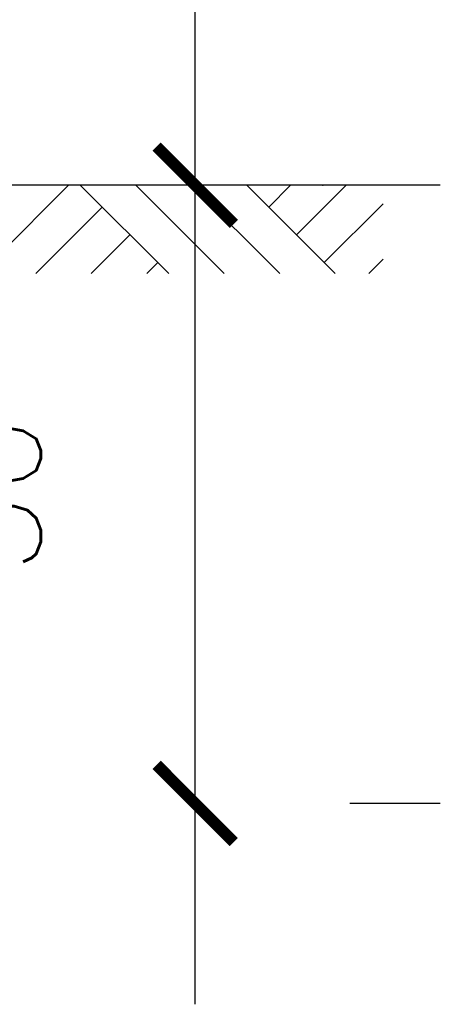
# Model space of a CAD drawing. Header units: millimetres. Extents: x -585 to 636, y -2124 to -85.
# Tile 13 of 19: x 404.56 to 411.37, y -757.55 to -741.63. Entities that reach past the tile are written whole.
import ezdxf

# ---------------------------------------------------------------- set-up
doc = ezdxf.new("R2010")
doc.units = ezdxf.units.MM
doc.header["$LTSCALE"] = 2
for name, color, linetype in [('OBRYS_20', 7, 'Continuous'), ('OBRYS_35', 3, 'Continuous'), ('WYMIARY_25', 30, 'Continuous')]:
    doc.layers.add(name, color=color, linetype=linetype)
doc.styles.add('wymiar', font='simplex.shx')
doc.dimstyles.new('WYMIARY1_25', dxfattribs={"dimscale": 2.5, "dimtxt": 0.6, "dimasz": 0.5, "dimexe": 1, "dimexo": 3, "dimgap": 1, "dimtad": 1, "dimtxsty": 'wymiar', "dimblk": 'ARCHTICK', "dimcen": 2, "dimdle": 1.3, "dimclrd": 256, "dimclre": 256, "dimaunit": 1, "dimadec": 0, "dimazin": 0, "dimtfac": 1, "dimtix": 1, "dimtmove": 2, "dimatfit": 3, "dimldrblk": 'ARCHTICK', "dimfxl": 1, "dimarcsym": 0})

# ---------------------------------------------------------------- blocks, each defined once
blk = doc.blocks.new('_ArchTick')
at = {"color": 0, "linetype": 'ByBlock', "const_width": 0.15}
blk.add_lwpolyline([(-0.5, -0.5), (0.5, 0.5)], dxfattribs=at)
blk = doc.blocks.new('*D43')
at = {"layer": 'Defpoints', "color": 0, "transparency": 16777216}
for p in [(403.869, -744.305), (407.403, -744.305), (403.869, -754.305)]:
    blk.add_point(p, dxfattribs=at)
at = {"layer": 'WYMIARY_25', "lineweight": -2, "transparency": 16777216}
for p, q in [((407.403, -757.555), (407.403, -741.055)), ((411.369, -744.305), (409.903, -744.305)), ((411.369, -754.305), (409.903, -754.305))]:
    blk.add_line(p, q, dxfattribs=at)
at = {"layer": 'WYMIARY_25', "lineweight": -2, "transparency": 16777216, "xscale": 1.25, "yscale": 1.25, "zscale": 1.25}
for p, rotation in [((407.403, -744.305), 90), ((407.403, -754.305), 270)]:
    blk.add_blockref('_ArchTick', p, dxfattribs=dict(at, rotation=rotation))
at = {"layer": 'WYMIARY_25', "color": 0, "transparency": 16777216, "insert": (404.153, -749.305), "char_height": 1.5, "attachment_point": 5, "rotation": 90, "style": 'wymiar'}
blk.add_mtext('30', dxfattribs=at)

msp = doc.modelspace()

# ---------------------------------------------------------------- linework, layer by layer
at = {"layer": 'OBRYS_20'}
for p, q in [((404.1023, -745.5571), (405.3545, -744.3049)), ((406.9746, -745.7354), (405.5442, -744.3049)), ((407.8727, -745.7354), (406.4422, -744.3049)), ((408.7707, -745.7354), (407.3403, -744.3049)), ((409.6687, -745.7354), (408.2383, -744.3049)), ((408.5924, -744.6591), (408.9466, -744.3049)), ((409.0414, -745.1081), (409.8446, -744.3049)), ((409.4905, -745.5571), (410.4439, -744.6037)), ((404.8221, -745.7354), (405.8984, -744.6591)), ((405.7201, -745.7354), (406.3474, -745.1081)), ((406.6181, -745.7354), (406.7964, -745.5571)), ((410.2102, -745.7354), (410.4439, -745.5017))]:
    msp.add_line(p, q, dxfattribs=at)
at = {"layer": 'OBRYS_35'}
msp.add_line((410.4439, -744.3049), (377.1694, -744.3049), dxfattribs=at)
at = {"layer": 'WYMIARY_25', "linetype": 'ByBlock'}
msp.add_point((409.4681, -744.3049), dxfattribs=at)

# ---------------------------------------------------------------- dimensions: what is measured, and where the dimension line sits
at = {"layer": 'WYMIARY_25'}
dim = msp.add_aligned_dim(p1=(403.8694, -754.3049), p2=(403.8694, -744.3049), distance=-3.5338, dimstyle='WYMIARY1_25', override={"dimlfac": 3}, dxfattribs=at)
dim.commit()
dim.dimension.update_dxf_attribs({"geometry": '*D43', "text_midpoint": (404.1532, -749.3049)})

doc.saveas('drawing.dxf')
